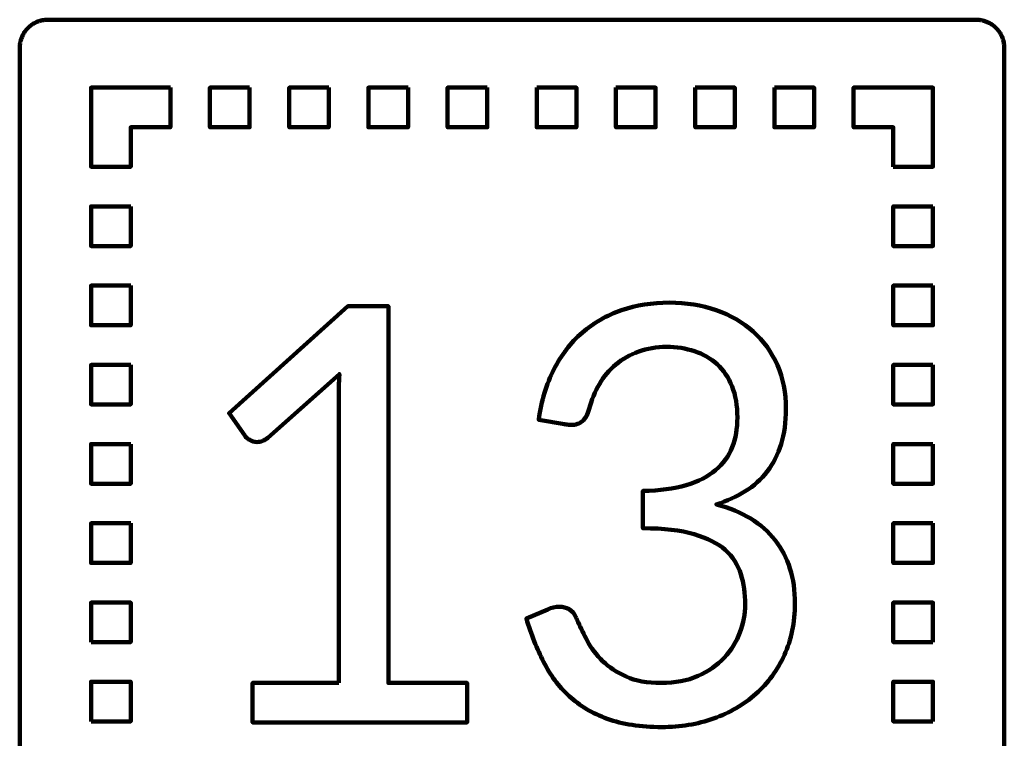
# Model space of a CAD drawing. Header units: millimetres. Extents: x -633 to 605, y -921 to 687.
# Tile 25 of 83: x 36 to 105, y -552 to -501. Entities that reach past the tile are written whole.
import ezdxf

# ---------------------------------------------------------------- set-up
doc = ezdxf.new("R2010")
doc.units = ezdxf.units.MM
doc.header["$MEASUREMENT"] = 0
doc.layers.add('Layer 1', color=7, linetype='Continuous')

msp = doc.modelspace()

# ---------------------------------------------------------------- linework, layer by layer
at = {"layer": 'Layer 1', "lineweight": 100}
for points, knots in [([(103.4676, -500.9901), (103.4676, -500.9901), (103.5306, -500.9931), (103.5306, -500.9931), (103.5306, -500.9931), (103.5306, -500.9931), (103.5936, -500.9981), (103.5936, -500.9981), (103.5936, -500.9981), (103.5936, -500.9981), (103.6566, -501.0051), (103.6566, -501.0051), (103.6566, -501.0051), (103.6566, -501.0051), (103.7196, -501.0141), (103.7196, -501.0141), (103.7196, -501.0141), (103.7196, -501.0141), (103.7816, -501.0251), (103.7816, -501.0251), (103.7816, -501.0251), (103.7816, -501.0251), (103.8436, -501.0381), (103.8436, -501.0381), (103.8436, -501.0381), (103.8436, -501.0381), (103.9056, -501.0531), (103.9056, -501.0531), (103.9056, -501.0531), (103.9056, -501.0531), (103.9666, -501.0691), (103.9666, -501.0691), (103.9666, -501.0691), (103.9666, -501.0691), (104.0266, -501.0881), (104.0266, -501.0881), (104.0266, -501.0881), (104.0266, -501.0881), (104.0866, -501.1091), (104.0866, -501.1091), (104.0866, -501.1091), (104.0866, -501.1091), (104.1456, -501.1311), (104.1456, -501.1311), (104.1456, -501.1311), (104.1456, -501.1311), (104.2036, -501.1561), (104.2036, -501.1561), (104.2036, -501.1561), (104.2036, -501.1561), (104.2616, -501.1821), (104.2616, -501.1821), (104.2616, -501.1821), (104.2616, -501.1821), (104.3186, -501.2101), (104.3186, -501.2101), (104.3186, -501.2101), (104.3186, -501.2101), (104.3736, -501.2401), (104.3736, -501.2401), (104.3736, -501.2401), (104.3736, -501.2401), (104.4286, -501.2711), (104.4286, -501.2711), (104.4286, -501.2711), (104.4286, -501.2711), (104.4826, -501.3041), (104.4826, -501.3041), (104.4826, -501.3041), (104.4826, -501.3041), (104.5356, -501.3391), (104.5356, -501.3391), (104.5356, -501.3391), (104.5356, -501.3391), (104.5866, -501.3761), (104.5866, -501.3761), (104.5866, -501.3761), (104.5866, -501.3761), (104.6376, -501.4141), (104.6376, -501.4141), (104.6376, -501.4141), (104.6376, -501.4141), (104.6866, -501.4541), (104.6866, -501.4541), (104.6866, -501.4541), (104.6866, -501.4541), (104.7346, -501.4951), (104.7346, -501.4951), (104.7346, -501.4951), (104.7346, -501.4951), (104.7806, -501.5381), (104.7806, -501.5381), (104.7806, -501.5381), (104.7806, -501.5381), (104.8266, -501.5821), (104.8266, -501.5821), (104.8266, -501.5821), (104.8266, -501.5821), (104.8696, -501.6281), (104.8696, -501.6281), (104.8696, -501.6281), (104.8696, -501.6281), (104.9126, -501.6751), (104.9126, -501.6751), (104.9126, -501.6751), (104.9126, -501.6751), (104.9526, -501.7231), (104.9526, -501.7231), (104.9526, -501.7231), (104.9526, -501.7231), (104.9926, -501.7731), (104.9926, -501.7731), (104.9926, -501.7731), (104.9926, -501.7731), (105.0296, -501.8241), (105.0296, -501.8241), (105.0296, -501.8241), (105.0296, -501.8241), (105.0656, -501.8751), (105.0656, -501.8751), (105.0656, -501.8751), (105.0656, -501.8751), (105.1006, -501.9291), (105.1006, -501.9291), (105.1006, -501.9291), (105.1006, -501.9291), (105.1326, -501.9831), (105.1326, -501.9831), (105.1326, -501.9831), (105.1326, -501.9831), (105.1636, -502.0381), (105.1636, -502.0381), (105.1636, -502.0381), (105.1636, -502.0381), (105.1936, -502.0941), (105.1936, -502.0941), (105.1936, -502.0941), (105.1936, -502.0941), (105.2206, -502.1511), (105.2206, -502.1511), (105.2206, -502.1511), (105.2206, -502.1511), (105.2466, -502.2091), (105.2466, -502.2091), (105.2466, -502.2091), (105.2466, -502.2091), (105.2696, -502.2671), (105.2696, -502.2671), (105.2696, -502.2671), (105.2696, -502.2671), (105.2916, -502.3271), (105.2916, -502.3271), (105.2916, -502.3271), (105.2916, -502.3271), (105.3116, -502.3871), (105.3116, -502.3871), (105.3116, -502.3871), (105.3116, -502.3871), (105.3296, -502.4471), (105.3296, -502.4471), (105.3296, -502.4471), (105.3296, -502.4471), (105.3456, -502.5081), (105.3456, -502.5081), (105.3456, -502.5081), (105.3456, -502.5081), (105.3606, -502.5701), (105.3606, -502.5701), (105.3606, -502.5701), (105.3606, -502.5701), (105.3726, -502.6321), (105.3726, -502.6321), (105.3726, -502.6321), (105.3726, -502.6321), (105.3826, -502.6951), (105.3826, -502.6951), (105.3826, -502.6951), (105.3826, -502.6951), (105.3916, -502.7571), (105.3916, -502.7571), (105.3916, -502.7571), (105.3916, -502.7571), (105.3976, -502.8201), (105.3976, -502.8201), (105.3976, -502.8201), (105.3976, -502.8201), (105.4016, -502.8831), (105.4016, -502.8831), (105.4016, -502.8831), (105.4016, -502.8831), (105.4046, -502.9461), (105.4046, -502.9461), (105.4046, -502.9461), (105.4046, -502.9461), (105.4046, -578.5891), (105.4046, -578.5891), (105.4046, -578.5891), (105.4046, -578.5891), (105.4036, -578.6521), (105.4036, -578.6521), (105.4036, -578.6521), (105.4036, -578.6521), (105.4006, -578.7151), (105.4006, -578.7151), (105.4006, -578.7151), (105.4006, -578.7151), (105.3956, -578.7781), (105.3956, -578.7781), (105.3956, -578.7781), (105.3956, -578.7781), (105.3886, -578.8411), (105.3886, -578.8411), (105.3886, -578.8411), (105.3886, -578.8411), (105.3796, -578.9041), (105.3796, -578.9041), (105.3796, -578.9041), (105.3796, -578.9041), (105.3686, -578.9661), (105.3686, -578.9661), (105.3686, -578.9661), (105.3686, -578.9661), (105.3556, -579.0281), (105.3556, -579.0281), (105.3556, -579.0281), (105.3556, -579.0281), (105.3406, -579.0901), (105.3406, -579.0901), (105.3406, -579.0901), (105.3406, -579.0901), (105.3246, -579.1511), (105.3246, -579.1511), (105.3246, -579.1511), (105.3246, -579.1511), (105.3056, -579.2111), (105.3056, -579.2111), (105.3056, -579.2111), (105.3056, -579.2111), (105.2846, -579.2711), (105.2846, -579.2711), (105.2846, -579.2711), (105.2846, -579.2711), (105.2626, -579.3301), (105.2626, -579.3301), (105.2626, -579.3301), (105.2626, -579.3301), (105.2376, -579.3881), (105.2376, -579.3881), (105.2376, -579.3881), (105.2376, -579.3881), (105.2116, -579.4461), (105.2116, -579.4461), (105.2116, -579.4461), (105.2116, -579.4461), (105.1836, -579.5031), (105.1836, -579.5031), (105.1836, -579.5031), (105.1836, -579.5031), (105.1536, -579.5581), (105.1536, -579.5581), (105.1536, -579.5581), (105.1536, -579.5581), (105.1226, -579.6131), (105.1226, -579.6131), (105.1226, -579.6131), (105.1226, -579.6131), (105.0896, -579.6671), (105.0896, -579.6671), (105.0896, -579.6671), (105.0896, -579.6671), (105.0546, -579.7201), (105.0546, -579.7201), (105.0546, -579.7201), (105.0546, -579.7201), (105.0176, -579.7711), (105.0176, -579.7711), (105.0176, -579.7711), (105.0176, -579.7711), (104.9796, -579.8221), (104.9796, -579.8221), (104.9796, -579.8221), (104.9796, -579.8221), (104.9396, -579.8711), (104.9396, -579.8711), (104.9396, -579.8711), (104.9396, -579.8711), (104.8986, -579.9191), (104.8986, -579.9191), (104.8986, -579.9191), (104.8986, -579.9191), (104.8556, -579.9651), (104.8556, -579.9651), (104.8556, -579.9651), (104.8556, -579.9651), (104.8116, -580.0111), (104.8116, -580.0111), (104.8116, -580.0111), (104.8116, -580.0111), (104.7656, -580.0541), (104.7656, -580.0541), (104.7656, -580.0541), (104.7656, -580.0541), (104.7186, -580.0971), (104.7186, -580.0971), (104.7186, -580.0971), (104.7186, -580.0971), (104.6706, -580.1371), (104.6706, -580.1371), (104.6706, -580.1371), (104.6706, -580.1371), (104.6206, -580.1771), (104.6206, -580.1771), (104.6206, -580.1771), (104.6206, -580.1771), (104.5696, -580.2141), (104.5696, -580.2141), (104.5696, -580.2141), (104.5696, -580.2141), (104.5186, -580.2501), (104.5186, -580.2501), (104.5186, -580.2501), (104.5186, -580.2501), (104.4646, -580.2851), (104.4646, -580.2851), (104.4646, -580.2851), (104.4646, -580.2851), (104.4106, -580.3171), (104.4106, -580.3171), (104.4106, -580.3171), (104.4106, -580.3171), (104.3556, -580.3481), (104.3556, -580.3481), (104.3556, -580.3481), (104.3556, -580.3481), (104.2996, -580.3781), (104.2996, -580.3781), (104.2996, -580.3781), (104.2996, -580.3781), (104.2426, -580.4051), (104.2426, -580.4051), (104.2426, -580.4051), (104.2426, -580.4051), (104.1846, -580.4311), (104.1846, -580.4311), (104.1846, -580.4311), (104.1846, -580.4311), (104.1266, -580.4541), (104.1266, -580.4541), (104.1266, -580.4541), (104.1266, -580.4541), (104.0666, -580.4761), (104.0666, -580.4761), (104.0666, -580.4761), (104.0666, -580.4761), (104.0066, -580.4961), (104.0066, -580.4961), (104.0066, -580.4961), (104.0066, -580.4961), (103.9466, -580.5141), (103.9466, -580.5141), (103.9466, -580.5141), (103.9466, -580.5141), (103.8856, -580.5301), (103.8856, -580.5301), (103.8856, -580.5301), (103.8856, -580.5301), (103.8236, -580.5451), (103.8236, -580.5451), (103.8236, -580.5451), (103.8236, -580.5451), (103.7616, -580.5571), (103.7616, -580.5571), (103.7616, -580.5571), (103.7616, -580.5571), (103.6986, -580.5671), (103.6986, -580.5671), (103.6986, -580.5671), (103.6986, -580.5671), (103.6366, -580.5761), (103.6366, -580.5761), (103.6366, -580.5761), (103.6366, -580.5761), (103.5736, -580.5821), (103.5736, -580.5821), (103.5736, -580.5821), (103.5736, -580.5821), (103.5106, -580.5861), (103.5106, -580.5861), (103.5106, -580.5861), (103.5106, -580.5861), (103.4476, -580.5891), (103.4476, -580.5891), (103.4476, -580.5891), (103.4476, -580.5891), (37.8046, -580.5891), (37.8046, -580.5891), (37.8046, -580.5891), (37.8046, -580.5891), (37.7416, -580.5881), (37.7416, -580.5881), (37.7416, -580.5881), (37.7416, -580.5881), (37.6786, -580.5851), (37.6786, -580.5851), (37.6786, -580.5851), (37.6786, -580.5851), (37.6156, -580.5801), (37.6156, -580.5801), (37.6156, -580.5801), (37.6156, -580.5801), (37.5526, -580.5731), (37.5526, -580.5731), (37.5526, -580.5731), (37.5526, -580.5731), (37.4896, -580.5641), (37.4896, -580.5641), (37.4896, -580.5641), (37.4896, -580.5641), (37.4276, -580.5531), (37.4276, -580.5531), (37.4276, -580.5531), (37.4276, -580.5531), (37.3656, -580.5401), (37.3656, -580.5401), (37.3656, -580.5401), (37.3656, -580.5401), (37.3036, -580.5251), (37.3036, -580.5251), (37.3036, -580.5251), (37.3036, -580.5251), (37.2426, -580.5091), (37.2426, -580.5091), (37.2426, -580.5091), (37.2426, -580.5091), (37.1826, -580.4901), (37.1826, -580.4901), (37.1826, -580.4901), (37.1826, -580.4901), (37.1226, -580.4691), (37.1226, -580.4691), (37.1226, -580.4691), (37.1226, -580.4691), (37.0636, -580.4471), (37.0636, -580.4471), (37.0636, -580.4471), (37.0636, -580.4471), (37.0056, -580.4221), (37.0056, -580.4221), (37.0056, -580.4221), (37.0056, -580.4221), (36.9476, -580.3961), (36.9476, -580.3961), (36.9476, -580.3961), (36.9476, -580.3961), (36.8906, -580.3681), (36.8906, -580.3681), (36.8906, -580.3681), (36.8906, -580.3681), (36.8356, -580.3381), (36.8356, -580.3381), (36.8356, -580.3381), (36.8356, -580.3381), (36.7806, -580.3071), (36.7806, -580.3071), (36.7806, -580.3071), (36.7806, -580.3071), (36.7266, -580.2741), (36.7266, -580.2741), (36.7266, -580.2741), (36.7266, -580.2741), (36.6736, -580.2391), (36.6736, -580.2391), (36.6736, -580.2391), (36.6736, -580.2391), (36.6226, -580.2021), (36.6226, -580.2021), (36.6226, -580.2021), (36.6226, -580.2021), (36.5716, -580.1641), (36.5716, -580.1641), (36.5716, -580.1641), (36.5716, -580.1641), (36.5226, -580.1241), (36.5226, -580.1241), (36.5226, -580.1241), (36.5226, -580.1241), (36.4746, -580.0831), (36.4746, -580.0831), (36.4746, -580.0831), (36.4746, -580.0831), (36.4286, -580.0401), (36.4286, -580.0401), (36.4286, -580.0401), (36.4286, -580.0401), (36.3826, -579.9961), (36.3826, -579.9961), (36.3826, -579.9961), (36.3826, -579.9961), (36.3396, -579.9501), (36.3396, -579.9501), (36.3396, -579.9501), (36.3396, -579.9501), (36.2966, -579.9031), (36.2966, -579.9031), (36.2966, -579.9031), (36.2966, -579.9031), (36.2566, -579.8551), (36.2566, -579.8551), (36.2566, -579.8551), (36.2566, -579.8551), (36.2166, -579.8051), (36.2166, -579.8051), (36.2166, -579.8051), (36.2166, -579.8051), (36.1796, -579.7541), (36.1796, -579.7541), (36.1796, -579.7541), (36.1796, -579.7541), (36.1436, -579.7031), (36.1436, -579.7031), (36.1436, -579.7031), (36.1436, -579.7031), (36.1086, -579.6491), (36.1086, -579.6491), (36.1086, -579.6491), (36.1086, -579.6491), (36.0766, -579.5951), (36.0766, -579.5951), (36.0766, -579.5951), (36.0766, -579.5951), (36.0456, -579.5401), (36.0456, -579.5401), (36.0456, -579.5401), (36.0456, -579.5401), (36.0156, -579.4841), (36.0156, -579.4841), (36.0156, -579.4841), (36.0156, -579.4841), (35.9886, -579.4271), (35.9886, -579.4271), (35.9886, -579.4271), (35.9886, -579.4271), (35.9626, -579.3691), (35.9626, -579.3691), (35.9626, -579.3691), (35.9626, -579.3691), (35.9396, -579.3111), (35.9396, -579.3111), (35.9396, -579.3111), (35.9396, -579.3111), (35.9176, -579.2511), (35.9176, -579.2511), (35.9176, -579.2511), (35.9176, -579.2511), (35.8976, -579.1911), (35.8976, -579.1911), (35.8976, -579.1911), (35.8976, -579.1911), (35.8796, -579.1311), (35.8796, -579.1311), (35.8796, -579.1311), (35.8796, -579.1311), (35.8636, -579.0701), (35.8636, -579.0701), (35.8636, -579.0701), (35.8636, -579.0701), (35.8486, -579.0081), (35.8486, -579.0081), (35.8486, -579.0081), (35.8486, -579.0081), (35.8366, -578.9461), (35.8366, -578.9461), (35.8366, -578.9461), (35.8366, -578.9461), (35.8266, -578.8831), (35.8266, -578.8831), (35.8266, -578.8831), (35.8266, -578.8831), (35.8176, -578.8211), (35.8176, -578.8211), (35.8176, -578.8211), (35.8176, -578.8211), (35.8116, -578.7581), (35.8116, -578.7581), (35.8116, -578.7581), (35.8116, -578.7581), (35.8076, -578.6951), (35.8076, -578.6951), (35.8076, -578.6951), (35.8076, -578.6951), (35.8046, -578.6321), (35.8046, -578.6321), (35.8046, -578.6321), (35.8046, -578.6321), (35.8046, -502.9891), (35.8046, -502.9891), (35.8046, -502.9891), (35.8046, -502.9891), (35.8056, -502.9261), (35.8056, -502.9261), (35.8056, -502.9261), (35.8056, -502.9261), (35.8086, -502.8631), (35.8086, -502.8631), (35.8086, -502.8631), (35.8086, -502.8631), (35.8136, -502.8001), (35.8136, -502.8001), (35.8136, -502.8001), (35.8136, -502.8001), (35.8206, -502.7371), (35.8206, -502.7371), (35.8206, -502.7371), (35.8206, -502.7371), (35.8296, -502.6741), (35.8296, -502.6741), (35.8296, -502.6741), (35.8296, -502.6741), (35.8406, -502.6121), (35.8406, -502.6121), (35.8406, -502.6121), (35.8406, -502.6121), (35.8536, -502.5501), (35.8536, -502.5501), (35.8536, -502.5501), (35.8536, -502.5501), (35.8686, -502.4881), (35.8686, -502.4881), (35.8686, -502.4881), (35.8686, -502.4881), (35.8846, -502.4271), (35.8846, -502.4271), (35.8846, -502.4271), (35.8846, -502.4271), (35.9036, -502.3671), (35.9036, -502.3671), (35.9036, -502.3671), (35.9036, -502.3671), (35.9246, -502.3071), (35.9246, -502.3071), (35.9246, -502.3071), (35.9246, -502.3071), (35.9466, -502.2481), (35.9466, -502.2481), (35.9466, -502.2481), (35.9466, -502.2481), (35.9716, -502.1901), (35.9716, -502.1901), (35.9716, -502.1901), (35.9716, -502.1901), (35.9976, -502.1321), (35.9976, -502.1321), (35.9976, -502.1321), (35.9976, -502.1321), (36.0256, -502.0751), (36.0256, -502.0751), (36.0256, -502.0751), (36.0256, -502.0751), (36.0556, -502.0201), (36.0556, -502.0201), (36.0556, -502.0201), (36.0556, -502.0201), (36.0866, -501.9651), (36.0866, -501.9651), (36.0866, -501.9651), (36.0866, -501.9651), (36.1196, -501.9111), (36.1196, -501.9111), (36.1196, -501.9111), (36.1196, -501.9111), (36.1546, -501.8581), (36.1546, -501.8581), (36.1546, -501.8581), (36.1546, -501.8581), (36.1916, -501.8071), (36.1916, -501.8071), (36.1916, -501.8071), (36.1916, -501.8071), (36.2296, -501.7561), (36.2296, -501.7561), (36.2296, -501.7561), (36.2296, -501.7561), (36.2696, -501.7071), (36.2696, -501.7071), (36.2696, -501.7071), (36.2696, -501.7071), (36.3106, -501.6591), (36.3106, -501.6591), (36.3106, -501.6591), (36.3106, -501.6591), (36.3536, -501.6131), (36.3536, -501.6131), (36.3536, -501.6131), (36.3536, -501.6131), (36.3976, -501.5671), (36.3976, -501.5671), (36.3976, -501.5671), (36.3976, -501.5671), (36.4436, -501.5241), (36.4436, -501.5241), (36.4436, -501.5241), (36.4436, -501.5241), (36.4906, -501.4811), (36.4906, -501.4811), (36.4906, -501.4811), (36.4906, -501.4811), (36.5386, -501.4411), (36.5386, -501.4411), (36.5386, -501.4411), (36.5386, -501.4411), (36.5886, -501.4011), (36.5886, -501.4011), (36.5886, -501.4011), (36.5886, -501.4011), (36.6396, -501.3641), (36.6396, -501.3641), (36.6396, -501.3641), (36.6396, -501.3641), (36.6906, -501.3281), (36.6906, -501.3281), (36.6906, -501.3281), (36.6906, -501.3281), (36.7446, -501.2931), (36.7446, -501.2931), (36.7446, -501.2931), (36.7446, -501.2931), (36.7986, -501.2611), (36.7986, -501.2611), (36.7986, -501.2611), (36.7986, -501.2611), (36.8536, -501.2301), (36.8536, -501.2301), (36.8536, -501.2301), (36.8536, -501.2301), (36.9096, -501.2001), (36.9096, -501.2001), (36.9096, -501.2001), (36.9096, -501.2001), (36.9666, -501.1731), (36.9666, -501.1731), (36.9666, -501.1731), (36.9666, -501.1731), (37.0246, -501.1471), (37.0246, -501.1471), (37.0246, -501.1471), (37.0246, -501.1471), (37.0826, -501.1241), (37.0826, -501.1241), (37.0826, -501.1241), (37.0826, -501.1241), (37.1426, -501.1021), (37.1426, -501.1021), (37.1426, -501.1021), (37.1426, -501.1021), (37.2026, -501.0821), (37.2026, -501.0821), (37.2026, -501.0821), (37.2026, -501.0821), (37.2626, -501.0641), (37.2626, -501.0641), (37.2626, -501.0641), (37.2626, -501.0641), (37.3236, -501.0481), (37.3236, -501.0481), (37.3236, -501.0481), (37.3236, -501.0481), (37.3856, -501.0331), (37.3856, -501.0331), (37.3856, -501.0331), (37.3856, -501.0331), (37.4476, -501.0211), (37.4476, -501.0211), (37.4476, -501.0211), (37.4476, -501.0211), (37.5106, -501.0111), (37.5106, -501.0111), (37.5106, -501.0111), (37.5106, -501.0111), (37.5726, -501.0021), (37.5726, -501.0021), (37.5726, -501.0021), (37.5726, -501.0021), (37.6356, -500.9961), (37.6356, -500.9961), (37.6356, -500.9961), (37.6356, -500.9961), (37.6986, -500.9921), (37.6986, -500.9921), (37.6986, -500.9921), (37.6986, -500.9921), (37.7616, -500.9891), (37.7616, -500.9891), (37.7616, -500.9891), (37.7616, -500.9891), (103.4046, -500.9891), (103.4046, -500.9891), (103.4046, -500.9891), (103.4046, -500.9891), (103.4676, -500.9901), (103.4676, -500.9901)], [0, 0, 0, 0, 0.0049751, 0.0049751, 0.0049751, 0.0049751, 0.0099502, 0.0099502, 0.0099502, 0.0099502, 0.0149254, 0.0149254, 0.0149254, 0.0149254, 0.0199005, 0.0199005, 0.0199005, 0.0199005, 0.0248756, 0.0248756, 0.0248756, 0.0248756, 0.0298507, 0.0298507, 0.0298507, 0.0298507, 0.0348259, 0.0348259, 0.0348259, 0.0348259, 0.039801, 0.039801, 0.039801, 0.039801, 0.0447761, 0.0447761, 0.0447761, 0.0447761, 0.0497512, 0.0497512, 0.0497512, 0.0497512, 0.0547264, 0.0547264, 0.0547264, 0.0547264, 0.0597015, 0.0597015, 0.0597015, 0.0597015, 0.0646766, 0.0646766, 0.0646766, 0.0646766, 0.0696517, 0.0696517, 0.0696517, 0.0696517, 0.0746269, 0.0746269, 0.0746269, 0.0746269, 0.079602, 0.079602, 0.079602, 0.079602, 0.0845771, 0.0845771, 0.0845771, 0.0845771, 0.0895522, 0.0895522, 0.0895522, 0.0895522, 0.0945274, 0.0945274, 0.0945274, 0.0945274, 0.0995025, 0.0995025, 0.0995025, 0.0995025, 0.1044776, 0.1044776, 0.1044776, 0.1044776, 0.1094527, 0.1094527, 0.1094527, 0.1094527, 0.1144279, 0.1144279, 0.1144279, 0.1144279, 0.119403, 0.119403, 0.119403, 0.119403, 0.1243781, 0.1243781, 0.1243781, 0.1243781, 0.1293532, 0.1293532, 0.1293532, 0.1293532, 0.1343284, 0.1343284, 0.1343284, 0.1343284, 0.1393035, 0.1393035, 0.1393035, 0.1393035, 0.1442786, 0.1442786, 0.1442786, 0.1442786, 0.1492537, 0.1492537, 0.1492537, 0.1492537, 0.1542289, 0.1542289, 0.1542289, 0.1542289, 0.159204, 0.159204, 0.159204, 0.159204, 0.1641791, 0.1641791, 0.1641791, 0.1641791, 0.1691542, 0.1691542, 0.1691542, 0.1691542, 0.1741294, 0.1741294, 0.1741294, 0.1741294, 0.1791045, 0.1791045, 0.1791045, 0.1791045, 0.1840796, 0.1840796, 0.1840796, 0.1840796, 0.1890547, 0.1890547, 0.1890547, 0.1890547, 0.1940299, 0.1940299, 0.1940299, 0.1940299, 0.199005, 0.199005, 0.199005, 0.199005, 0.2039801, 0.2039801, 0.2039801, 0.2039801, 0.2089552, 0.2089552, 0.2089552, 0.2089552, 0.2139303, 0.2139303, 0.2139303, 0.2139303, 0.2189055, 0.2189055, 0.2189055, 0.2189055, 0.2238806, 0.2238806, 0.2238806, 0.2238806, 0.2288557, 0.2288557, 0.2288557, 0.2288557, 0.2338308, 0.2338308, 0.2338308, 0.2338308, 0.238806, 0.238806, 0.238806, 0.238806, 0.2437811, 0.2437811, 0.2437811, 0.2437811, 0.2487562, 0.2487562, 0.2487562, 0.2487562, 0.2537313, 0.2537313, 0.2537313, 0.2537313, 0.2587065, 0.2587065, 0.2587065, 0.2587065, 0.2636816, 0.2636816, 0.2636816, 0.2636816, 0.2686567, 0.2686567, 0.2686567, 0.2686567, 0.2736318, 0.2736318, 0.2736318, 0.2736318, 0.278607, 0.278607, 0.278607, 0.278607, 0.2835821, 0.2835821, 0.2835821, 0.2835821, 0.2885572, 0.2885572, 0.2885572, 0.2885572, 0.2935323, 0.2935323, 0.2935323, 0.2935323, 0.2985075, 0.2985075, 0.2985075, 0.2985075, 0.3034826, 0.3034826, 0.3034826, 0.3034826, 0.3084577, 0.3084577, 0.3084577, 0.3084577, 0.3134328, 0.3134328, 0.3134328, 0.3134328, 0.318408, 0.318408, 0.318408, 0.318408, 0.3233831, 0.3233831, 0.3233831, 0.3233831, 0.3283582, 0.3283582, 0.3283582, 0.3283582, 0.3333333, 0.3333333, 0.3333333, 0.3333333, 0.3383085, 0.3383085, 0.3383085, 0.3383085, 0.3432836, 0.3432836, 0.3432836, 0.3432836, 0.3482587, 0.3482587, 0.3482587, 0.3482587, 0.3532338, 0.3532338, 0.3532338, 0.3532338, 0.358209, 0.358209, 0.358209, 0.358209, 0.3631841, 0.3631841, 0.3631841, 0.3631841, 0.3681592, 0.3681592, 0.3681592, 0.3681592, 0.3731343, 0.3731343, 0.3731343, 0.3731343, 0.3781095, 0.3781095, 0.3781095, 0.3781095, 0.3830846, 0.3830846, 0.3830846, 0.3830846, 0.3880597, 0.3880597, 0.3880597, 0.3880597, 0.3930348, 0.3930348, 0.3930348, 0.3930348, 0.39801, 0.39801, 0.39801, 0.39801, 0.4029851, 0.4029851, 0.4029851, 0.4029851, 0.4079602, 0.4079602, 0.4079602, 0.4079602, 0.4129353, 0.4129353, 0.4129353, 0.4129353, 0.4179104, 0.4179104, 0.4179104, 0.4179104, 0.4228856, 0.4228856, 0.4228856, 0.4228856, 0.4278607, 0.4278607, 0.4278607, 0.4278607, 0.4328358, 0.4328358, 0.4328358, 0.4328358, 0.4378109, 0.4378109, 0.4378109, 0.4378109, 0.4427861, 0.4427861, 0.4427861, 0.4427861, 0.4477612, 0.4477612, 0.4477612, 0.4477612, 0.4527363, 0.4527363, 0.4527363, 0.4527363, 0.4577114, 0.4577114, 0.4577114, 0.4577114, 0.4626866, 0.4626866, 0.4626866, 0.4626866, 0.4676617, 0.4676617, 0.4676617, 0.4676617, 0.4726368, 0.4726368, 0.4726368, 0.4726368, 0.4776119, 0.4776119, 0.4776119, 0.4776119, 0.4825871, 0.4825871, 0.4825871, 0.4825871, 0.4875622, 0.4875622, 0.4875622, 0.4875622, 0.4925373, 0.4925373, 0.4925373, 0.4925373, 0.4975124, 0.4975124, 0.4975124, 0.4975124, 0.5024876, 0.5024876, 0.5024876, 0.5024876, 0.5074627, 0.5074627, 0.5074627, 0.5074627, 0.5124378, 0.5124378, 0.5124378, 0.5124378, 0.5174129, 0.5174129, 0.5174129, 0.5174129, 0.5223881, 0.5223881, 0.5223881, 0.5223881, 0.5273632, 0.5273632, 0.5273632, 0.5273632, 0.5323383, 0.5323383, 0.5323383, 0.5323383, 0.5373134, 0.5373134, 0.5373134, 0.5373134, 0.5422886, 0.5422886, 0.5422886, 0.5422886, 0.5472637, 0.5472637, 0.5472637, 0.5472637, 0.5522388, 0.5522388, 0.5522388, 0.5522388, 0.5572139, 0.5572139, 0.5572139, 0.5572139, 0.5621891, 0.5621891, 0.5621891, 0.5621891, 0.5671642, 0.5671642, 0.5671642, 0.5671642, 0.5721393, 0.5721393, 0.5721393, 0.5721393, 0.5771144, 0.5771144, 0.5771144, 0.5771144, 0.5820896, 0.5820896, 0.5820896, 0.5820896, 0.5870647, 0.5870647, 0.5870647, 0.5870647, 0.5920398, 0.5920398, 0.5920398, 0.5920398, 0.5970149, 0.5970149, 0.5970149, 0.5970149, 0.60199, 0.60199, 0.60199, 0.60199, 0.6069652, 0.6069652, 0.6069652, 0.6069652, 0.6119403, 0.6119403, 0.6119403, 0.6119403, 0.6169154, 0.6169154, 0.6169154, 0.6169154, 0.6218905, 0.6218905, 0.6218905, 0.6218905, 0.6268657, 0.6268657, 0.6268657, 0.6268657, 0.6318408, 0.6318408, 0.6318408, 0.6318408, 0.6368159, 0.6368159, 0.6368159, 0.6368159, 0.641791, 0.641791, 0.641791, 0.641791, 0.6467662, 0.6467662, 0.6467662, 0.6467662, 0.6517413, 0.6517413, 0.6517413, 0.6517413, 0.6567164, 0.6567164, 0.6567164, 0.6567164, 0.6616915, 0.6616915, 0.6616915, 0.6616915, 0.6666667, 0.6666667, 0.6666667, 0.6666667, 0.6716418, 0.6716418, 0.6716418, 0.6716418, 0.6766169, 0.6766169, 0.6766169, 0.6766169, 0.681592, 0.681592, 0.681592, 0.681592, 0.6865672, 0.6865672, 0.6865672, 0.6865672, 0.6915423, 0.6915423, 0.6915423, 0.6915423, 0.6965174, 0.6965174, 0.6965174, 0.6965174, 0.7014925, 0.7014925, 0.7014925, 0.7014925, 0.7064677, 0.7064677, 0.7064677, 0.7064677, 0.7114428, 0.7114428, 0.7114428, 0.7114428, 0.7164179, 0.7164179, 0.7164179, 0.7164179, 0.721393, 0.721393, 0.721393, 0.721393, 0.7263682, 0.7263682, 0.7263682, 0.7263682, 0.7313433, 0.7313433, 0.7313433, 0.7313433, 0.7363184, 0.7363184, 0.7363184, 0.7363184, 0.7412935, 0.7412935, 0.7412935, 0.7412935, 0.7462687, 0.7462687, 0.7462687, 0.7462687, 0.7512438, 0.7512438, 0.7512438, 0.7512438, 0.7562189, 0.7562189, 0.7562189, 0.7562189, 0.761194, 0.761194, 0.761194, 0.761194, 0.7661692, 0.7661692, 0.7661692, 0.7661692, 0.7711443, 0.7711443, 0.7711443, 0.7711443, 0.7761194, 0.7761194, 0.7761194, 0.7761194, 0.7810945, 0.7810945, 0.7810945, 0.7810945, 0.7860697, 0.7860697, 0.7860697, 0.7860697, 0.7910448, 0.7910448, 0.7910448, 0.7910448, 0.7960199, 0.7960199, 0.7960199, 0.7960199, 0.800995, 0.800995, 0.800995, 0.800995, 0.8059701, 0.8059701, 0.8059701, 0.8059701, 0.8109453, 0.8109453, 0.8109453, 0.8109453, 0.8159204, 0.8159204, 0.8159204, 0.8159204, 0.8208955, 0.8208955, 0.8208955, 0.8208955, 0.8258706, 0.8258706, 0.8258706, 0.8258706, 0.8308458, 0.8308458, 0.8308458, 0.8308458, 0.8358209, 0.8358209, 0.8358209, 0.8358209, 0.840796, 0.840796, 0.840796, 0.840796, 0.8457711, 0.8457711, 0.8457711, 0.8457711, 0.8507463, 0.8507463, 0.8507463, 0.8507463, 0.8557214, 0.8557214, 0.8557214, 0.8557214, 0.8606965, 0.8606965, 0.8606965, 0.8606965, 0.8656716, 0.8656716, 0.8656716, 0.8656716, 0.8706468, 0.8706468, 0.8706468, 0.8706468, 0.8756219, 0.8756219, 0.8756219, 0.8756219, 0.880597, 0.880597, 0.880597, 0.880597, 0.8855721, 0.8855721, 0.8855721, 0.8855721, 0.8905473, 0.8905473, 0.8905473, 0.8905473, 0.8955224, 0.8955224, 0.8955224, 0.8955224, 0.9004975, 0.9004975, 0.9004975, 0.9004975, 0.9054726, 0.9054726, 0.9054726, 0.9054726, 0.9104478, 0.9104478, 0.9104478, 0.9104478, 0.9154229, 0.9154229, 0.9154229, 0.9154229, 0.920398, 0.920398, 0.920398, 0.920398, 0.9253731, 0.9253731, 0.9253731, 0.9253731, 0.9303483, 0.9303483, 0.9303483, 0.9303483, 0.9353234, 0.9353234, 0.9353234, 0.9353234, 0.9402985, 0.9402985, 0.9402985, 0.9402985, 0.9452736, 0.9452736, 0.9452736, 0.9452736, 0.9502488, 0.9502488, 0.9502488, 0.9502488, 0.9552239, 0.9552239, 0.9552239, 0.9552239, 0.960199, 0.960199, 0.960199, 0.960199, 0.9651741, 0.9651741, 0.9651741, 0.9651741, 0.9701493, 0.9701493, 0.9701493, 0.9701493, 0.9751244, 0.9751244, 0.9751244, 0.9751244, 0.9800995, 0.9800995, 0.9800995, 0.9800995, 0.9850746, 0.9850746, 0.9850746, 0.9850746, 0.9900498, 0.9900498, 0.9900498, 0.9900498, 1, 1, 1, 1]), ([(46.4546, -505.7891), (46.4546, -505.7891), (40.8546, -505.7891), (40.8546, -505.7891), (40.8546, -505.7891), (40.8546, -505.7891), (40.8546, -511.3891), (40.8546, -511.3891), (40.8546, -511.3891), (40.8546, -511.3891), (43.6546, -511.3891), (43.6546, -511.3891), (43.6546, -511.3891), (43.6546, -511.3891), (43.6546, -508.5891), (43.6546, -508.5891), (43.6546, -508.5891), (43.6546, -508.5891), (46.4546, -508.5891), (46.4546, -508.5891), (46.4546, -508.5891), (46.4546, -508.5891), (46.4546, -505.7891), (46.4546, -505.7891)], [0, 0, 0, 0, 0.1428571, 0.1428571, 0.1428571, 0.1428571, 0.2857143, 0.2857143, 0.2857143, 0.2857143, 0.4285714, 0.4285714, 0.4285714, 0.4285714, 0.5714286, 0.5714286, 0.5714286, 0.5714286, 0.7142857, 0.7142857, 0.7142857, 0.7142857, 1, 1, 1, 1]), ([(52.0546, -505.7891), (52.0546, -505.7891), (49.2546, -505.7891), (49.2546, -505.7891), (49.2546, -505.7891), (49.2546, -505.7891), (49.2546, -508.5891), (49.2546, -508.5891), (49.2546, -508.5891), (49.2546, -508.5891), (52.0546, -508.5891), (52.0546, -508.5891), (52.0546, -508.5891), (52.0546, -508.5891), (52.0546, -505.7891), (52.0546, -505.7891)], [0, 0, 0, 0, 0.2, 0.2, 0.2, 0.2, 0.4, 0.4, 0.4, 0.4, 0.6, 0.6, 0.6, 0.6, 1, 1, 1, 1]), ([(57.6546, -505.7891), (57.6546, -505.7891), (54.8546, -505.7891), (54.8546, -505.7891), (54.8546, -505.7891), (54.8546, -505.7891), (54.8546, -508.5891), (54.8546, -508.5891), (54.8546, -508.5891), (54.8546, -508.5891), (57.6546, -508.5891), (57.6546, -508.5891), (57.6546, -508.5891), (57.6546, -508.5891), (57.6546, -505.7891), (57.6546, -505.7891)], [0, 0, 0, 0, 0.2, 0.2, 0.2, 0.2, 0.4, 0.4, 0.4, 0.4, 0.6, 0.6, 0.6, 0.6, 1, 1, 1, 1]), ([(63.2546, -505.7891), (63.2546, -505.7891), (60.4546, -505.7891), (60.4546, -505.7891), (60.4546, -505.7891), (60.4546, -505.7891), (60.4546, -508.5891), (60.4546, -508.5891), (60.4546, -508.5891), (60.4546, -508.5891), (63.2546, -508.5891), (63.2546, -508.5891), (63.2546, -508.5891), (63.2546, -508.5891), (63.2546, -505.7891), (63.2546, -505.7891)], [0, 0, 0, 0, 0.2, 0.2, 0.2, 0.2, 0.4, 0.4, 0.4, 0.4, 0.6, 0.6, 0.6, 0.6, 1, 1, 1, 1]), ([(68.8546, -505.7891), (68.8546, -505.7891), (66.0546, -505.7891), (66.0546, -505.7891), (66.0546, -505.7891), (66.0546, -505.7891), (66.0546, -508.5891), (66.0546, -508.5891), (66.0546, -508.5891), (66.0546, -508.5891), (68.8546, -508.5891), (68.8546, -508.5891), (68.8546, -508.5891), (68.8546, -508.5891), (68.8546, -505.7891), (68.8546, -505.7891)], [0, 0, 0, 0, 0.2, 0.2, 0.2, 0.2, 0.4, 0.4, 0.4, 0.4, 0.6, 0.6, 0.6, 0.6, 1, 1, 1, 1]), ([(72.3546, -505.7891), (72.3546, -505.7891), (75.1546, -505.7891), (75.1546, -505.7891), (75.1546, -505.7891), (75.1546, -505.7891), (75.1546, -508.5891), (75.1546, -508.5891), (75.1546, -508.5891), (75.1546, -508.5891), (72.3546, -508.5891), (72.3546, -508.5891), (72.3546, -508.5891), (72.3546, -508.5891), (72.3546, -505.7891), (72.3546, -505.7891)], [0, 0, 0, 0, 0.2, 0.2, 0.2, 0.2, 0.4, 0.4, 0.4, 0.4, 0.6, 0.6, 0.6, 0.6, 1, 1, 1, 1]), ([(77.9546, -505.7891), (77.9546, -505.7891), (80.7546, -505.7891), (80.7546, -505.7891), (80.7546, -505.7891), (80.7546, -505.7891), (80.7546, -508.5891), (80.7546, -508.5891), (80.7546, -508.5891), (80.7546, -508.5891), (77.9546, -508.5891), (77.9546, -508.5891), (77.9546, -508.5891), (77.9546, -508.5891), (77.9546, -505.7891), (77.9546, -505.7891)], [0, 0, 0, 0, 0.2, 0.2, 0.2, 0.2, 0.4, 0.4, 0.4, 0.4, 0.6, 0.6, 0.6, 0.6, 1, 1, 1, 1]), ([(83.5546, -505.7891), (83.5546, -505.7891), (86.3546, -505.7891), (86.3546, -505.7891), (86.3546, -505.7891), (86.3546, -505.7891), (86.3546, -508.5891), (86.3546, -508.5891), (86.3546, -508.5891), (86.3546, -508.5891), (83.5546, -508.5891), (83.5546, -508.5891), (83.5546, -508.5891), (83.5546, -508.5891), (83.5546, -505.7891), (83.5546, -505.7891)], [0, 0, 0, 0, 0.2, 0.2, 0.2, 0.2, 0.4, 0.4, 0.4, 0.4, 0.6, 0.6, 0.6, 0.6, 1, 1, 1, 1]), ([(89.1546, -505.7891), (89.1546, -505.7891), (91.9546, -505.7891), (91.9546, -505.7891), (91.9546, -505.7891), (91.9546, -505.7891), (91.9546, -508.5891), (91.9546, -508.5891), (91.9546, -508.5891), (91.9546, -508.5891), (89.1546, -508.5891), (89.1546, -508.5891), (89.1546, -508.5891), (89.1546, -508.5891), (89.1546, -505.7891), (89.1546, -505.7891)], [0, 0, 0, 0, 0.2, 0.2, 0.2, 0.2, 0.4, 0.4, 0.4, 0.4, 0.6, 0.6, 0.6, 0.6, 1, 1, 1, 1]), ([(97.5546, -511.3891), (97.5546, -511.3891), (100.3546, -511.3891), (100.3546, -511.3891), (100.3546, -511.3891), (100.3546, -511.3891), (100.3546, -505.7891), (100.3546, -505.7891), (100.3546, -505.7891), (100.3546, -505.7891), (94.7546, -505.7891), (94.7546, -505.7891), (94.7546, -505.7891), (94.7546, -505.7891), (94.7546, -508.5891), (94.7546, -508.5891), (94.7546, -508.5891), (94.7546, -508.5891), (97.5546, -508.5891), (97.5546, -508.5891), (97.5546, -508.5891), (97.5546, -508.5891), (97.5546, -511.3891), (97.5546, -511.3891)], [0, 0, 0, 0, 0.1428571, 0.1428571, 0.1428571, 0.1428571, 0.2857143, 0.2857143, 0.2857143, 0.2857143, 0.4285714, 0.4285714, 0.4285714, 0.4285714, 0.5714286, 0.5714286, 0.5714286, 0.5714286, 0.7142857, 0.7142857, 0.7142857, 0.7142857, 1, 1, 1, 1]), ([(43.6546, -514.1891), (43.6546, -514.1891), (40.8546, -514.1891), (40.8546, -514.1891), (40.8546, -514.1891), (40.8546, -514.1891), (40.8546, -516.9891), (40.8546, -516.9891), (40.8546, -516.9891), (40.8546, -516.9891), (43.6546, -516.9891), (43.6546, -516.9891), (43.6546, -516.9891), (43.6546, -516.9891), (43.6546, -514.1891), (43.6546, -514.1891)], [0, 0, 0, 0, 0.2, 0.2, 0.2, 0.2, 0.4, 0.4, 0.4, 0.4, 0.6, 0.6, 0.6, 0.6, 1, 1, 1, 1]), ([(100.3546, -514.1891), (100.3546, -514.1891), (97.5546, -514.1891), (97.5546, -514.1891), (97.5546, -514.1891), (97.5546, -514.1891), (97.5546, -516.9891), (97.5546, -516.9891), (97.5546, -516.9891), (97.5546, -516.9891), (100.3546, -516.9891), (100.3546, -516.9891), (100.3546, -516.9891), (100.3546, -516.9891), (100.3546, -514.1891), (100.3546, -514.1891)], [0, 0, 0, 0, 0.2, 0.2, 0.2, 0.2, 0.4, 0.4, 0.4, 0.4, 0.6, 0.6, 0.6, 0.6, 1, 1, 1, 1]), ([(43.6546, -519.7891), (43.6546, -519.7891), (40.8546, -519.7891), (40.8546, -519.7891), (40.8546, -519.7891), (40.8546, -519.7891), (40.8546, -522.5891), (40.8546, -522.5891), (40.8546, -522.5891), (40.8546, -522.5891), (43.6546, -522.5891), (43.6546, -522.5891), (43.6546, -522.5891), (43.6546, -522.5891), (43.6546, -519.7891), (43.6546, -519.7891)], [0, 0, 0, 0, 0.2, 0.2, 0.2, 0.2, 0.4, 0.4, 0.4, 0.4, 0.6, 0.6, 0.6, 0.6, 1, 1, 1, 1]), ([(100.3546, -519.7891), (100.3546, -519.7891), (97.5546, -519.7891), (97.5546, -519.7891), (97.5546, -519.7891), (97.5546, -519.7891), (97.5546, -522.5891), (97.5546, -522.5891), (97.5546, -522.5891), (97.5546, -522.5891), (100.3546, -522.5891), (100.3546, -522.5891), (100.3546, -522.5891), (100.3546, -522.5891), (100.3546, -519.7891), (100.3546, -519.7891)], [0, 0, 0, 0, 0.2, 0.2, 0.2, 0.2, 0.4, 0.4, 0.4, 0.4, 0.6, 0.6, 0.6, 0.6, 1, 1, 1, 1]), ([(43.6546, -525.3891), (43.6546, -525.3891), (40.8546, -525.3891), (40.8546, -525.3891), (40.8546, -525.3891), (40.8546, -525.3891), (40.8546, -528.1891), (40.8546, -528.1891), (40.8546, -528.1891), (40.8546, -528.1891), (43.6546, -528.1891), (43.6546, -528.1891), (43.6546, -528.1891), (43.6546, -528.1891), (43.6546, -525.3891), (43.6546, -525.3891)], [0, 0, 0, 0, 0.2, 0.2, 0.2, 0.2, 0.4, 0.4, 0.4, 0.4, 0.6, 0.6, 0.6, 0.6, 1, 1, 1, 1]), ([(100.3546, -525.3891), (100.3546, -525.3891), (97.5546, -525.3891), (97.5546, -525.3891), (97.5546, -525.3891), (97.5546, -525.3891), (97.5546, -528.1891), (97.5546, -528.1891), (97.5546, -528.1891), (97.5546, -528.1891), (100.3546, -528.1891), (100.3546, -528.1891), (100.3546, -528.1891), (100.3546, -528.1891), (100.3546, -525.3891), (100.3546, -525.3891)], [0, 0, 0, 0, 0.2, 0.2, 0.2, 0.2, 0.4, 0.4, 0.4, 0.4, 0.6, 0.6, 0.6, 0.6, 1, 1, 1, 1]), ([(43.6546, -530.9891), (43.6546, -530.9891), (40.8546, -530.9891), (40.8546, -530.9891), (40.8546, -530.9891), (40.8546, -530.9891), (40.8546, -533.7891), (40.8546, -533.7891), (40.8546, -533.7891), (40.8546, -533.7891), (43.6546, -533.7891), (43.6546, -533.7891), (43.6546, -533.7891), (43.6546, -533.7891), (43.6546, -530.9891), (43.6546, -530.9891)], [0, 0, 0, 0, 0.2, 0.2, 0.2, 0.2, 0.4, 0.4, 0.4, 0.4, 0.6, 0.6, 0.6, 0.6, 1, 1, 1, 1]), ([(100.3546, -530.9891), (100.3546, -530.9891), (97.5546, -530.9891), (97.5546, -530.9891), (97.5546, -530.9891), (97.5546, -530.9891), (97.5546, -533.7891), (97.5546, -533.7891), (97.5546, -533.7891), (97.5546, -533.7891), (100.3546, -533.7891), (100.3546, -533.7891), (100.3546, -533.7891), (100.3546, -533.7891), (100.3546, -530.9891), (100.3546, -530.9891)], [0, 0, 0, 0, 0.2, 0.2, 0.2, 0.2, 0.4, 0.4, 0.4, 0.4, 0.6, 0.6, 0.6, 0.6, 1, 1, 1, 1]), ([(43.6546, -536.5891), (43.6546, -536.5891), (40.8546, -536.5891), (40.8546, -536.5891), (40.8546, -536.5891), (40.8546, -536.5891), (40.8546, -539.3891), (40.8546, -539.3891), (40.8546, -539.3891), (40.8546, -539.3891), (43.6546, -539.3891), (43.6546, -539.3891), (43.6546, -539.3891), (43.6546, -539.3891), (43.6546, -536.5891), (43.6546, -536.5891)], [0, 0, 0, 0, 0.2, 0.2, 0.2, 0.2, 0.4, 0.4, 0.4, 0.4, 0.6, 0.6, 0.6, 0.6, 1, 1, 1, 1]), ([(100.3546, -536.5891), (100.3546, -536.5891), (97.5546, -536.5891), (97.5546, -536.5891), (97.5546, -536.5891), (97.5546, -536.5891), (97.5546, -539.3891), (97.5546, -539.3891), (97.5546, -539.3891), (97.5546, -539.3891), (100.3546, -539.3891), (100.3546, -539.3891), (100.3546, -539.3891), (100.3546, -539.3891), (100.3546, -536.5891), (100.3546, -536.5891)], [0, 0, 0, 0, 0.2, 0.2, 0.2, 0.2, 0.4, 0.4, 0.4, 0.4, 0.6, 0.6, 0.6, 0.6, 1, 1, 1, 1]), ([(40.8546, -544.9891), (40.8546, -544.9891), (43.6546, -544.9891), (43.6546, -544.9891), (43.6546, -544.9891), (43.6546, -544.9891), (43.6546, -542.1891), (43.6546, -542.1891), (43.6546, -542.1891), (43.6546, -542.1891), (40.8546, -542.1891), (40.8546, -542.1891), (40.8546, -542.1891), (40.8546, -542.1891), (40.8546, -544.9891), (40.8546, -544.9891)], [0, 0, 0, 0, 0.2, 0.2, 0.2, 0.2, 0.4, 0.4, 0.4, 0.4, 0.6, 0.6, 0.6, 0.6, 1, 1, 1, 1]), ([(100.3546, -544.9891), (100.3546, -544.9891), (97.5546, -544.9891), (97.5546, -544.9891), (97.5546, -544.9891), (97.5546, -544.9891), (97.5546, -542.1891), (97.5546, -542.1891), (97.5546, -542.1891), (97.5546, -542.1891), (100.3546, -542.1891), (100.3546, -542.1891), (100.3546, -542.1891), (100.3546, -542.1891), (100.3546, -544.9891), (100.3546, -544.9891)], [0, 0, 0, 0, 0.2, 0.2, 0.2, 0.2, 0.4, 0.4, 0.4, 0.4, 0.6, 0.6, 0.6, 0.6, 1, 1, 1, 1]), ([(40.8546, -550.5891), (40.8546, -550.5891), (43.6546, -550.5891), (43.6546, -550.5891), (43.6546, -550.5891), (43.6546, -550.5891), (43.6546, -547.7891), (43.6546, -547.7891), (43.6546, -547.7891), (43.6546, -547.7891), (40.8546, -547.7891), (40.8546, -547.7891), (40.8546, -547.7891), (40.8546, -547.7891), (40.8546, -550.5891), (40.8546, -550.5891)], [0, 0, 0, 0, 0.2, 0.2, 0.2, 0.2, 0.4, 0.4, 0.4, 0.4, 0.6, 0.6, 0.6, 0.6, 1, 1, 1, 1]), ([(100.3546, -550.5891), (100.3546, -550.5891), (97.5546, -550.5891), (97.5546, -550.5891), (97.5546, -550.5891), (97.5546, -550.5891), (97.5546, -547.7891), (97.5546, -547.7891), (97.5546, -547.7891), (97.5546, -547.7891), (100.3546, -547.7891), (100.3546, -547.7891), (100.3546, -547.7891), (100.3546, -547.7891), (100.3546, -550.5891), (100.3546, -550.5891)], [0, 0, 0, 0, 0.2, 0.2, 0.2, 0.2, 0.4, 0.4, 0.4, 0.4, 0.6, 0.6, 0.6, 0.6, 1, 1, 1, 1])]:
    msp.add_open_spline(points, degree=3, knots=knots, dxfattribs=at)
at = {"layer": 'Layer 1', "color": 52, "lineweight": 158}
for points, knots in [([(58.3561, -547.8751), (58.3561, -547.8751), (52.2668, -547.8751), (52.2668, -547.8751), (52.2668, -547.8751), (52.2668, -547.8751), (52.2668, -550.6651), (52.2668, -550.6651), (52.2668, -550.6651), (52.2668, -550.6651), (67.4279, -550.6651), (67.4279, -550.6651), (67.4279, -550.6651), (67.4279, -550.6651), (67.4279, -547.8751), (67.4279, -547.8751), (67.4279, -547.8751), (67.4279, -547.8751), (61.8668, -547.8751), (61.8668, -547.8751), (61.8668, -547.8751), (61.8668, -547.8751), (61.8668, -521.2471), (61.8668, -521.2471), (61.8668, -521.2471), (61.8668, -521.2471), (59.0085, -521.2471), (59.0085, -521.2471), (59.0085, -521.2471), (59.0085, -521.2471), (50.6046, -528.8116), (50.6046, -528.8116), (50.6046, -528.8116), (50.6046, -528.8116), (51.7076, -530.3911), (51.7076, -530.3911), (51.7076, -530.3911), (51.7801, -530.5101), (51.8991, -530.6126), (52.0648, -530.6986), (52.0648, -530.6986), (52.2202, -530.7946), (52.3962, -530.8426), (52.593, -530.8426), (52.593, -530.8426), (52.7069, -530.8426), (52.8312, -530.8161), (52.9658, -530.7631), (52.9658, -530.7631), (53.1004, -530.7201), (53.2299, -530.6446), (53.3542, -530.5366), (53.3542, -530.5366), (53.3542, -530.5366), (58.4027, -526.0366), (58.4027, -526.0366), (58.4027, -526.0366), (58.3716, -526.6606), (58.3561, -527.2681), (58.3561, -527.8591), (58.3561, -527.8591), (58.3561, -527.8591), (58.3561, -547.8751), (58.3561, -547.8751)], [0, 0, 0, 0, 0.0588235, 0.0588235, 0.0588235, 0.0588235, 0.1176471, 0.1176471, 0.1176471, 0.1176471, 0.1764706, 0.1764706, 0.1764706, 0.1764706, 0.2352941, 0.2352941, 0.2352941, 0.2352941, 0.2941176, 0.2941176, 0.2941176, 0.2941176, 0.3529412, 0.3529412, 0.3529412, 0.3529412, 0.4117647, 0.4117647, 0.4117647, 0.4117647, 0.4705882, 0.4705882, 0.4705882, 0.4705882, 0.5294118, 0.5294118, 0.5294118, 0.5294118, 0.5882353, 0.5882353, 0.5882353, 0.5882353, 0.6470588, 0.6470588, 0.6470588, 0.6470588, 0.7058824, 0.7058824, 0.7058824, 0.7058824, 0.7647059, 0.7647059, 0.7647059, 0.7647059, 0.8235294, 0.8235294, 0.8235294, 0.8235294, 0.8823529, 0.8823529, 0.8823529, 0.8823529, 1, 1, 1, 1]), ([(81.7192, -520.9891), (82.9205, -520.9891), (84.0286, -521.1661), (85.0435, -521.5201), (85.0435, -521.5201), (86.0584, -521.8751), (86.9283, -522.3806), (87.6532, -523.0366), (87.6532, -523.0366), (88.3885, -523.6926), (88.958, -524.4831), (89.3619, -525.4081), (89.3619, -525.4081), (89.7658, -526.3321), (89.9677, -527.3641), (89.9677, -528.5041), (89.9677, -528.5041), (89.9677, -529.4291), (89.8538, -530.2571), (89.626, -530.9881), (89.626, -530.9881), (89.3982, -531.7191), (89.072, -532.3646), (88.6474, -532.9246), (88.6474, -532.9246), (88.2124, -533.4726), (87.6946, -533.9401), (87.094, -534.3271), (87.094, -534.3271), (86.483, -534.7031), (85.8046, -535.0096), (85.059, -535.2466), (85.059, -535.2466), (86.9024, -535.7516), (88.2849, -536.5956), (89.2066, -537.7786), (89.2066, -537.7786), (90.1386, -538.9726), (90.6046, -540.4621), (90.6046, -542.2471), (90.6046, -542.2471), (90.6046, -543.6011), (90.3561, -544.8161), (89.859, -545.8921), (89.859, -545.8921), (89.3723, -546.9671), (88.6991, -547.8861), (87.8396, -548.6491), (87.8396, -548.6491), (86.9904, -549.4021), (85.9962, -549.9831), (84.8571, -550.3921), (84.8571, -550.3921), (83.7179, -550.7901), (82.4959, -550.9891), (81.191, -550.9891), (81.191, -550.9891), (79.6894, -550.9891), (78.4053, -550.7951), (77.3386, -550.4071), (77.3386, -550.4071), (76.2823, -550.0201), (75.3813, -549.4826), (74.6357, -548.7946), (74.6357, -548.7946), (73.9004, -548.1176), (73.2998, -547.3111), (72.8338, -546.3751), (72.8338, -546.3751), (72.3574, -545.4401), (71.9535, -544.4241), (71.6221, -543.3271), (71.6221, -543.3271), (71.6221, -543.3271), (73.1289, -542.6821), (73.1289, -542.6821), (73.1289, -542.6821), (73.3982, -542.5531), (73.6726, -542.4886), (73.9522, -542.4886), (73.9522, -542.4886), (74.2111, -542.4886), (74.4441, -542.5476), (74.6512, -542.6656), (74.6512, -542.6656), (74.8583, -542.7836), (75.0137, -542.9666), (75.1173, -543.2146), (75.1173, -543.2146), (75.138, -543.2676), (75.1639, -543.3266), (75.1949, -543.3916), (75.1949, -543.3916), (75.226, -543.4456), (75.2519, -543.5101), (75.2726, -543.5851), (75.2726, -543.5851), (75.459, -543.9721), (75.6817, -544.4186), (75.9406, -544.9246), (75.9406, -544.9246), (76.2098, -545.4186), (76.5671, -545.8861), (77.0124, -546.3271), (77.0124, -546.3271), (77.4577, -546.7571), (78.0118, -547.1226), (78.6745, -547.4236), (78.6745, -547.4236), (79.3373, -547.7246), (80.1658, -547.8751), (81.16, -547.8751), (81.16, -547.8751), (82.1438, -547.8751), (83.0085, -547.7086), (83.7542, -547.3756), (83.7542, -547.3756), (84.4894, -547.0426), (85.1056, -546.6126), (85.6027, -546.0856), (85.6027, -546.0856), (86.0998, -545.5476), (86.4726, -544.9506), (86.7211, -544.2946), (86.7211, -544.2946), (86.9697, -543.6386), (87.094, -542.9881), (87.094, -542.3431), (87.094, -542.3431), (87.094, -541.5581), (86.9904, -540.8376), (86.7833, -540.1816), (86.7833, -540.1816), (86.5762, -539.5256), (86.2085, -538.9556), (85.6804, -538.4716), (85.6804, -538.4716), (85.1522, -537.9986), (84.4169, -537.6281), (83.4745, -537.3601), (83.4745, -537.3601), (82.5321, -537.0801), (81.3257, -536.9401), (79.8551, -536.9401), (79.8551, -536.9401), (79.8551, -536.9401), (79.8551, -534.2941), (79.8551, -534.2941), (79.8551, -534.2941), (81.0461, -534.2841), (82.0661, -534.1501), (82.9153, -533.8921), (82.9153, -533.8921), (83.7645, -533.6341), (84.4584, -533.2791), (84.9969, -532.8271), (84.9969, -532.8271), (85.5354, -532.3751), (85.9289, -531.8376), (86.1775, -531.2146), (86.1775, -531.2146), (86.4157, -530.5796), (86.5347, -529.8806), (86.5347, -529.1176), (86.5347, -529.1176), (86.5347, -528.2676), (86.4105, -527.5311), (86.1619, -526.9081), (86.1619, -526.9081), (85.903, -526.2731), (85.5509, -525.7516), (85.1056, -525.3436), (85.1056, -525.3436), (84.6499, -524.9346), (84.1166, -524.6281), (83.5056, -524.4241), (83.5056, -524.4241), (82.8946, -524.2201), (82.237, -524.1181), (81.5328, -524.1181), (81.5328, -524.1181), (80.8182, -524.1181), (80.1606, -524.2256), (79.56, -524.4406), (79.56, -524.4406), (78.949, -524.6656), (78.4105, -524.9721), (77.9444, -525.3601), (77.9444, -525.3601), (77.4784, -525.7471), (77.0901, -526.2091), (76.7794, -526.7461), (76.7794, -526.7461), (76.4584, -527.2841), (76.2202, -527.8701), (76.0648, -528.5041), (76.0648, -528.5041), (75.9613, -528.9021), (75.8008, -529.1871), (75.5833, -529.3591), (75.5833, -529.3591), (75.3762, -529.5421), (75.1069, -529.6336), (74.7755, -529.6336), (74.7755, -529.6336), (74.7134, -529.6336), (74.6461, -529.6281), (74.5736, -529.6171), (74.5736, -529.6171), (74.5011, -529.6061), (74.4182, -529.5956), (74.325, -529.5856), (74.325, -529.5856), (74.325, -529.5856), (72.492, -529.2631), (72.492, -529.2631), (72.492, -529.2631), (72.6784, -527.9191), (73.0357, -526.7361), (73.5639, -525.7141), (73.5639, -525.7141), (74.0817, -524.6821), (74.7496, -523.8166), (75.5677, -523.1176), (75.5677, -523.1176), (76.3755, -522.4186), (77.3024, -521.8861), (78.3483, -521.5201), (78.3483, -521.5201), (79.3943, -521.1661), (80.5179, -520.9891), (81.7192, -520.9891)], [0, 0, 0, 0, 0.0169492, 0.0169492, 0.0169492, 0.0169492, 0.0338983, 0.0338983, 0.0338983, 0.0338983, 0.0508475, 0.0508475, 0.0508475, 0.0508475, 0.0677966, 0.0677966, 0.0677966, 0.0677966, 0.0847458, 0.0847458, 0.0847458, 0.0847458, 0.1016949, 0.1016949, 0.1016949, 0.1016949, 0.1186441, 0.1186441, 0.1186441, 0.1186441, 0.1355932, 0.1355932, 0.1355932, 0.1355932, 0.1525424, 0.1525424, 0.1525424, 0.1525424, 0.1694915, 0.1694915, 0.1694915, 0.1694915, 0.1864407, 0.1864407, 0.1864407, 0.1864407, 0.2033898, 0.2033898, 0.2033898, 0.2033898, 0.220339, 0.220339, 0.220339, 0.220339, 0.2372881, 0.2372881, 0.2372881, 0.2372881, 0.2542373, 0.2542373, 0.2542373, 0.2542373, 0.2711864, 0.2711864, 0.2711864, 0.2711864, 0.2881356, 0.2881356, 0.2881356, 0.2881356, 0.3050847, 0.3050847, 0.3050847, 0.3050847, 0.3220339, 0.3220339, 0.3220339, 0.3220339, 0.3389831, 0.3389831, 0.3389831, 0.3389831, 0.3559322, 0.3559322, 0.3559322, 0.3559322, 0.3728814, 0.3728814, 0.3728814, 0.3728814, 0.3898305, 0.3898305, 0.3898305, 0.3898305, 0.4067797, 0.4067797, 0.4067797, 0.4067797, 0.4237288, 0.4237288, 0.4237288, 0.4237288, 0.440678, 0.440678, 0.440678, 0.440678, 0.4576271, 0.4576271, 0.4576271, 0.4576271, 0.4745763, 0.4745763, 0.4745763, 0.4745763, 0.4915254, 0.4915254, 0.4915254, 0.4915254, 0.5084746, 0.5084746, 0.5084746, 0.5084746, 0.5254237, 0.5254237, 0.5254237, 0.5254237, 0.5423729, 0.5423729, 0.5423729, 0.5423729, 0.559322, 0.559322, 0.559322, 0.559322, 0.5762712, 0.5762712, 0.5762712, 0.5762712, 0.5932203, 0.5932203, 0.5932203, 0.5932203, 0.6101695, 0.6101695, 0.6101695, 0.6101695, 0.6271186, 0.6271186, 0.6271186, 0.6271186, 0.6440678, 0.6440678, 0.6440678, 0.6440678, 0.6610169, 0.6610169, 0.6610169, 0.6610169, 0.6779661, 0.6779661, 0.6779661, 0.6779661, 0.6949153, 0.6949153, 0.6949153, 0.6949153, 0.7118644, 0.7118644, 0.7118644, 0.7118644, 0.7288136, 0.7288136, 0.7288136, 0.7288136, 0.7457627, 0.7457627, 0.7457627, 0.7457627, 0.7627119, 0.7627119, 0.7627119, 0.7627119, 0.779661, 0.779661, 0.779661, 0.779661, 0.7966102, 0.7966102, 0.7966102, 0.7966102, 0.8135593, 0.8135593, 0.8135593, 0.8135593, 0.8305085, 0.8305085, 0.8305085, 0.8305085, 0.8474576, 0.8474576, 0.8474576, 0.8474576, 0.8644068, 0.8644068, 0.8644068, 0.8644068, 0.8813559, 0.8813559, 0.8813559, 0.8813559, 0.8983051, 0.8983051, 0.8983051, 0.8983051, 0.9152542, 0.9152542, 0.9152542, 0.9152542, 0.9322034, 0.9322034, 0.9322034, 0.9322034, 0.9491525, 0.9491525, 0.9491525, 0.9491525, 0.9661017, 0.9661017, 0.9661017, 0.9661017, 1, 1, 1, 1])]:
    msp.add_open_spline(points, degree=3, knots=knots, dxfattribs=at)

doc.saveas('drawing.dxf')
